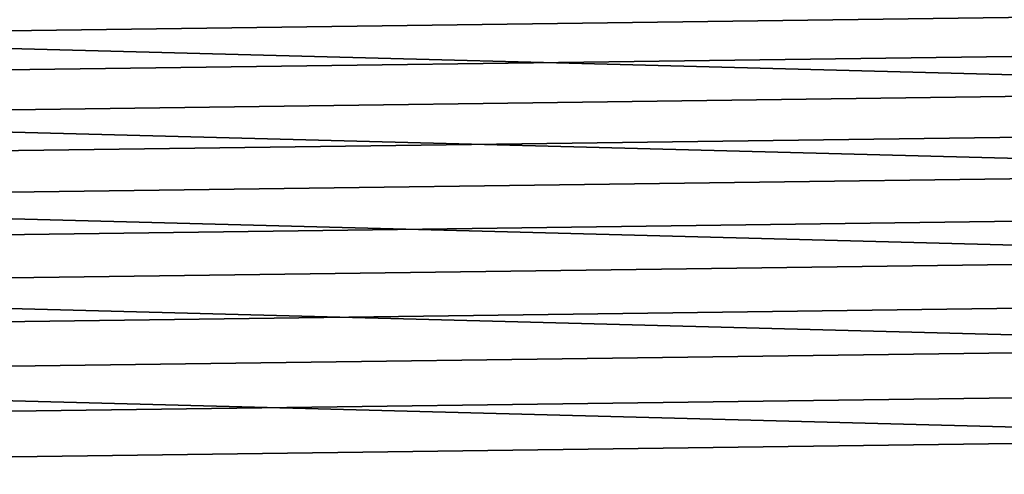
# Model space of a CAD drawing. Header units: metres. Extents: x -22 to 244, y -22 to 22.
# Tile 51 of 146: x -4.56 to 5.91, y 8.38 to 13.21. Entities that reach past the tile are written whole.
import ezdxf

# ---------------------------------------------------------------- set-up
doc = ezdxf.new("R2010")
doc.units = ezdxf.units.M
doc.layers.add('solid_10_151_113_XXX', color=7, linetype='CONTINUOUS')

msp = doc.modelspace()

# ---------------------------------------------------------------- linework, layer by layer
at = {"layer": 'solid_10_151_113_XXX'}
for points in [[(-15.607131, 14.05053, 0.5), (16.321161, 13.214373, 0.5), (16.990454, 12.341979, 0.5), (-16.321173, 13.214358, 0.5)], [(15.280951, 13.363475, 269.950012), (-15.631352, 12.951864, 269.950012), (-15.970715, 12.531013, 269.950012), (15.631357, 12.951859, 269.950012)], [(15.280951, 13.363475, 269.950012), (-15.280947, 13.363481, 269.950012), (-15.631352, 12.951864, 269.950012)], [(-16.321173, 13.214358, 0.5), (16.990454, 12.341979, 0.5), (17.613146, 11.435781, 0.5), (-16.990463, 12.341967, 0.5)], [(15.631357, 12.951859, 269.950012), (-15.970715, 12.531013, 269.950012), (-16.298719, 12.10131, 269.950012), (15.970719, 12.531007, 269.950012)], [(15.970719, 12.531007, 269.950012), (-16.298719, 12.10131, 269.950012), (-16.615166, 11.663028, 269.950012), (16.298723, 12.101304, 269.950012)], [(-16.990463, 12.341967, 0.5), (17.613146, 11.435781, 0.5), (18.187527, 10.498279, 0.5), (-17.613153, 11.43577, 0.5)], [(16.298723, 12.101304, 269.950012), (-16.615166, 11.663028, 269.950012), (-16.919884, 11.216396, 269.950012), (16.615171, 11.663021, 269.950012)], [(16.615171, 11.663021, 269.950012), (-16.919884, 11.216396, 269.950012), (-17.212578, 10.761835, 269.950012), (16.919888, 11.21639, 269.950012)], [(-17.613153, 11.43577, 0.5), (18.187527, 10.498279, 0.5), (18.712053, 9.531998, 0.5), (-18.18754, 10.498255, 0.5)], [(16.919888, 11.21639, 269.950012), (-17.212578, 10.761835, 269.950012), (-17.493082, 10.299614, 269.950012), (17.212582, 10.761828, 269.950012)], [(17.212582, 10.761828, 269.950012), (-17.493082, 10.299614, 269.950012), (-17.761211, 9.830024, 269.950012), (17.493086, 10.299607, 269.950012)], [(-18.18754, 10.498255, 0.5), (18.712053, 9.531998, 0.5), (19.18531, 8.539546, 0.5), (-18.712078, 9.53195, 0.5)], [(17.493086, 10.299607, 269.950012), (-17.761211, 9.830024, 269.950012), (-18.016687, 9.35355, 269.950012), (17.761213, 9.830017, 269.950012)], [(17.761213, 9.830017, 269.950012), (-18.016687, 9.35355, 269.950012), (-18.259382, 8.870456, 269.950012), (18.016691, 9.353543, 269.950012)], [(-18.712078, 9.53195, 0.5), (19.18531, 8.539546, 0.5), (19.606024, 7.523548, 0.5), (-19.185333, 8.539492, 0.5)], [(18.016691, 9.353543, 269.950012), (-18.259382, 8.870456, 269.950012), (-18.4891, 8.381118, 269.950012), (18.259384, 8.870449, 269.950012)], [(18.259384, 8.870449, 269.950012), (-18.4891, 8.381118, 269.950012), (-18.705652, 7.885974, 269.950012), (18.489103, 8.381111, 269.950012)], [(-19.185333, 8.539492, 0.5), (19.606024, 7.523548, 0.5), (19.973011, 6.486816, 0.5), (-19.606033, 7.523523, 0.5)]]:
    msp.add_3dface(points, dxfattribs=at)

doc.saveas('drawing.dxf')
